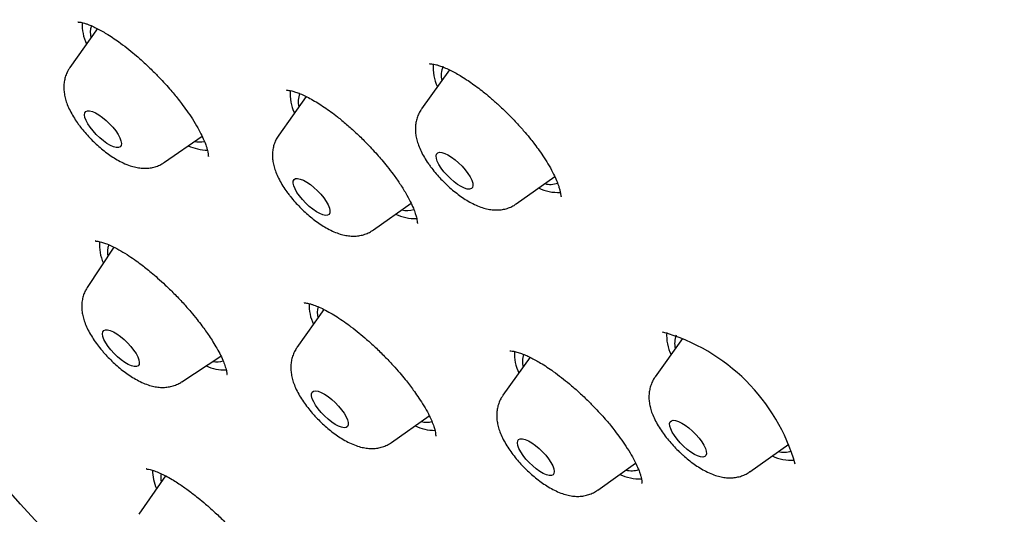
# Model space of a CAD drawing. Header units: millimetres. Extents: x 8 to 1577, y 12 to 2534.
# Tile 15 of 60: x 1324 to 1342, y 884 to 893. Entities that reach past the tile are written whole.
import ezdxf

# ---------------------------------------------------------------- set-up
doc = ezdxf.new("R2010")
doc.units = ezdxf.units.MM

msp = doc.modelspace()

# ---------------------------------------------------------------- linework, layer by layer
at = {"color": 7, "linetype": 'Continuous', "lineweight": 30}
for p, q in [((1325.137, 892.861), (1324.637, 892.152)), ((1331.558, 892.108), (1331.049, 891.394)), ((1328.947, 891.62), (1328.444, 890.918)), ((1326.363, 890.423), (1327.046, 890.901)), ((1332.775, 889.664), (1333.476, 890.16)), ((1330.17, 889.187), (1330.856, 889.676)), ((1325.439, 888.872), (1324.954, 888.139)), ((1329.267, 887.736), (1328.775, 887.038)), ((1335.808, 887.208), (1335.306, 886.505)), ((1326.675, 886.413), (1327.39, 886.884)), ((1333.029, 886.862), (1332.532, 886.169)), ((1330.501, 885.308), (1331.189, 885.791)), ((1337.033, 884.774), (1337.741, 885.276)), ((1334.259, 884.438), (1334.951, 884.932)), ((1326.378, 884.7), (1325.896, 883.997))]:
    msp.add_line(p, q, dxfattribs=at)
at = {"color": 7, "linetype": 'Continuous', "lineweight": 30, "flags": 128}
for points in [[(1333.709, 874.241), (1332.843, 875.022), (1331.981, 875.813), (1331.125, 876.614), (1330.274, 877.425), (1329.429, 878.244), (1328.591, 879.072), (1327.761, 879.908), (1326.938, 880.75), (1326.124, 881.599), (1325.319, 882.454), (1324.523, 883.315), (1323.738, 884.18), (1322.963, 885.049), (1322.2, 885.922), (1321.448, 886.798), (1320.709, 887.677), (1319.982, 888.557), (1319.269, 889.439), (1318.569, 890.321), (1317.884, 891.203), (1317.213, 892.084), (1316.557, 892.964), (1315.917, 893.842)], [(1325.472, 890.994), (1325.515, 890.929), (1325.547, 890.868), (1325.568, 890.813), (1325.575, 890.767), (1325.57, 890.73), (1325.553, 890.705), (1325.523, 890.692), (1325.482, 890.692), (1325.432, 890.705), (1325.375, 890.73), (1325.312, 890.767), (1325.247, 890.814), (1325.181, 890.869), (1325.118, 890.93), (1325.059, 890.994), (1325.007, 891.06), (1324.964, 891.125), (1324.932, 891.186), (1324.911, 891.241), (1324.903, 891.288), (1324.908, 891.325), (1324.926, 891.35), (1324.956, 891.363), (1324.996, 891.363), (1325.046, 891.35), (1325.104, 891.324), (1325.166, 891.288), (1325.232, 891.241), (1325.298, 891.186), (1325.361, 891.125), (1325.42, 891.06), (1325.472, 890.994)], [(1331.893, 890.217), (1331.934, 890.153), (1331.963, 890.093), (1331.981, 890.04), (1331.985, 889.996), (1331.977, 889.962), (1331.956, 889.94), (1331.923, 889.93), (1331.88, 889.933), (1331.828, 889.949), (1331.769, 889.978), (1331.706, 890.017), (1331.64, 890.066), (1331.574, 890.123), (1331.512, 890.185), (1331.455, 890.25), (1331.405, 890.316), (1331.364, 890.38), (1331.335, 890.44), (1331.318, 890.493), (1331.313, 890.537), (1331.321, 890.571), (1331.342, 890.593), (1331.375, 890.603), (1331.418, 890.6), (1331.47, 890.584), (1331.529, 890.555), (1331.592, 890.516), (1331.658, 890.467), (1331.724, 890.41), (1331.786, 890.348), (1331.843, 890.283), (1331.893, 890.217)], [(1329.264, 889.771), (1329.309, 889.706), (1329.344, 889.644), (1329.367, 889.587), (1329.378, 889.539), (1329.376, 889.499), (1329.361, 889.471), (1329.334, 889.456), (1329.296, 889.453), (1329.248, 889.463), (1329.192, 889.485), (1329.131, 889.519), (1329.066, 889.564), (1329, 889.617), (1328.935, 889.677), (1328.875, 889.741), (1328.822, 889.807), (1328.776, 889.872), (1328.742, 889.934), (1328.718, 889.991), (1328.707, 890.04), (1328.709, 890.079), (1328.724, 890.107), (1328.751, 890.123), (1328.789, 890.126), (1328.837, 890.116), (1328.893, 890.093), (1328.955, 890.059), (1329.02, 890.014), (1329.086, 889.961), (1329.15, 889.901), (1329.21, 889.837), (1329.264, 889.771)], [(1325.747, 887.061), (1325.799, 886.994), (1325.842, 886.93), (1325.874, 886.869), (1325.894, 886.814), (1325.902, 886.767), (1325.897, 886.731), (1325.879, 886.705), (1325.85, 886.693), (1325.809, 886.693), (1325.759, 886.706), (1325.701, 886.731), (1325.639, 886.768), (1325.573, 886.815), (1325.507, 886.87), (1325.444, 886.931), (1325.385, 886.996), (1325.333, 887.062), (1325.29, 887.126), (1325.258, 887.187), (1325.238, 887.242), (1325.23, 887.289), (1325.235, 887.325), (1325.253, 887.351), (1325.283, 887.363), (1325.323, 887.363), (1325.373, 887.35), (1325.431, 887.325), (1325.494, 887.288), (1325.559, 887.241), (1325.625, 887.186), (1325.688, 887.125), (1325.747, 887.061)], [(1329.535, 885.971), (1329.59, 885.906), (1329.637, 885.84), (1329.674, 885.777), (1329.699, 885.72), (1329.712, 885.67), (1329.712, 885.629), (1329.699, 885.599), (1329.674, 885.581), (1329.637, 885.576), (1329.591, 885.584), (1329.536, 885.605), (1329.475, 885.637), (1329.41, 885.68), (1329.345, 885.732), (1329.28, 885.791), (1329.219, 885.854), (1329.164, 885.92), (1329.117, 885.986), (1329.081, 886.049), (1329.055, 886.106), (1329.043, 886.156), (1329.043, 886.197), (1329.055, 886.227), (1329.08, 886.245), (1329.117, 886.25), (1329.164, 886.242), (1329.218, 886.221), (1329.279, 886.189), (1329.344, 886.146), (1329.41, 886.094), (1329.475, 886.035), (1329.535, 885.971)], [(1335.987, 885.515), (1336.049, 885.453), (1336.106, 885.387), (1336.155, 885.321), (1336.194, 885.257), (1336.223, 885.198), (1336.239, 885.146), (1336.243, 885.103), (1336.233, 885.07), (1336.211, 885.049), (1336.178, 885.04), (1336.133, 885.045), (1336.081, 885.062), (1336.021, 885.091), (1335.957, 885.132), (1335.891, 885.181), (1335.826, 885.239), (1335.764, 885.301), (1335.707, 885.367), (1335.658, 885.433), (1335.619, 885.496), (1335.59, 885.556), (1335.574, 885.608), (1335.571, 885.651), (1335.58, 885.684), (1335.602, 885.705), (1335.636, 885.714), (1335.68, 885.709), (1335.733, 885.692), (1335.792, 885.663), (1335.856, 885.622), (1335.922, 885.572), (1335.987, 885.515)], [(1333.252, 885.138), (1333.311, 885.073), (1333.363, 885.007), (1333.406, 884.942), (1333.439, 884.881), (1333.459, 884.826), (1333.467, 884.78), (1333.462, 884.743), (1333.445, 884.717), (1333.415, 884.704), (1333.375, 884.704), (1333.325, 884.717), (1333.267, 884.742), (1333.205, 884.779), (1333.139, 884.826), (1333.074, 884.88), (1333.01, 884.941), (1332.951, 885.006), (1332.899, 885.072), (1332.856, 885.137), (1332.824, 885.198), (1332.803, 885.253), (1332.795, 885.3), (1332.8, 885.337), (1332.817, 885.362), (1332.847, 885.375), (1332.888, 885.375), (1332.938, 885.362), (1332.995, 885.337), (1333.058, 885.3), (1333.123, 885.254), (1333.189, 885.199), (1333.252, 885.138)]]:
    msp.add_lwpolyline(points, dxfattribs=at)
at = {"color": 7, "linetype": 'Continuous', "lineweight": 30}
for centre, radius, start, end in [((1325.649, 892.922), 0.788, 176.3666, 205.7107), ((1325.386, 892.79), 0.379, 161.0376, 194.498), ((1332.029, 892.142), 0.771, 174.5858, 206.3373), ((1331.771, 892.011), 0.367, 153.988, 195.6756), ((1329.431, 891.667), 0.78, 175.2174, 206.3344), ((1329.188, 891.534), 0.39, 158.1926, 195.226), ((1327.004, 891.223), 0.431, 256.8445, 281.5953), ((1327.163, 891.537), 0.894, 245.4957, 268.9258), ((1333.396, 890.414), 0.396, 255.0592, 289.7965), ((1333.538, 890.692), 0.821, 244.2816, 272.7515), ((1330.937, 890.231), 0.838, 244.3465, 271.5992), ((1330.791, 889.959), 0.419, 255.3592, 286.2797), ((1325.933, 888.904), 0.758, 174.6661, 205.2051), ((1325.664, 888.78), 0.344, 156.9378, 192.6479), ((1329.804, 887.813), 0.806, 177.768, 205.5063), ((1329.563, 887.675), 0.416, 164.4182, 193.1781), ((1334.493, 883.953), 3.5, 15.8568, 74.3349), ((1336.302, 887.257), 0.787, 175.8712, 206.1441), ((1336.06, 887.122), 0.398, 159.1302, 194.571), ((1333.536, 886.922), 0.796, 176.525, 206.1371), ((1327.318, 887.155), 0.376, 258.3878, 287.6814), ((1333.302, 886.785), 0.414, 161.586, 194.4419), ((1327.457, 887.448), 0.816, 245.4585, 272.0031), ((1331.29, 886.38), 0.851, 244.9654, 270.1994), ((1331.141, 886.1), 0.422, 256.702, 283.257), ((1337.791, 885.788), 0.806, 244.1346, 273.8506), ((1337.653, 885.504), 0.376, 254.2478, 291.9046), ((1334.878, 885.187), 0.396, 254.6394, 289.0739), ((1327.037, 884.823), 0.895, 181.285, 203.5201), ((1326.726, 884.665), 0.433, 170.0724, 190.554), ((1335.021, 885.47), 0.826, 244.2295, 272.4722)]:
    msp.add_arc(centre, radius, start, end, dxfattribs=at)
for points, knots in [([(1390.457, 874.578), (1390.5, 874.623), (1390.58, 874.707), (1390.689, 874.826), (1390.78, 874.928), (1390.853, 875.012), (1390.908, 875.079), (1390.949, 875.129), (1391.024, 875.221), (1391.103, 875.322), (1391.188, 875.436), (1391.247, 875.518), (1391.316, 875.615), (1391.39, 875.725), (1391.472, 875.85), (1391.555, 875.983), (1391.635, 876.117), (1391.71, 876.248), (1391.783, 876.381), (1391.858, 876.524), (1391.931, 876.673), (1392.004, 876.827), (1392.071, 876.978), (1392.134, 877.125), (1392.189, 877.263), (1392.24, 877.396), (1392.29, 877.531), (1392.351, 877.707), (1392.423, 877.933), (1392.502, 878.206), (1392.566, 878.459), (1392.617, 878.682), (1392.657, 878.871), (1392.692, 879.055), (1392.722, 879.23), (1392.747, 879.391), (1392.769, 879.546), (1392.789, 879.704), (1392.809, 879.88), (1392.827, 880.067), (1392.843, 880.263), (1392.856, 880.459), (1392.865, 880.656), (1392.873, 880.87), (1392.877, 881.098), (1392.877, 881.336), (1392.874, 881.571), (1392.867, 881.812), (1392.855, 882.072), (1392.838, 882.345), (1392.817, 882.623), (1392.788, 882.926), (1392.753, 883.246), (1392.709, 883.58), (1392.662, 883.903), (1392.611, 884.224), (1392.56, 884.515), (1392.509, 884.782), (1392.46, 885.026), (1392.405, 885.29), (1392.342, 885.573), (1392.272, 885.873), (1392.206, 886.141), (1392.15, 886.36), (1392.109, 886.515), (1392.075, 886.641), (1392.049, 886.738), (1392.022, 886.836), (1391.988, 886.958), (1391.942, 887.119), (1391.886, 887.311), (1391.821, 887.53), (1391.744, 887.783), (1391.652, 888.072), (1391.546, 888.399), (1391.422, 888.765), (1391.28, 889.17), (1391.119, 889.614), (1390.973, 890), (1390.851, 890.314), (1390.765, 890.534), (1390.685, 890.733), (1390.617, 890.899), (1390.567, 891.022), (1390.532, 891.106), (1390.508, 891.164), (1390.487, 891.215), (1390.465, 891.268), (1390.427, 891.359), (1390.368, 891.497), (1390.285, 891.691), (1390.186, 891.921), (1390.07, 892.185), (1389.921, 892.518), (1389.744, 892.907), (1389.542, 893.339), (1389.287, 893.872), (1388.979, 894.499), (1388.614, 895.217), (1388.248, 895.913), (1387.878, 896.599), (1387.461, 897.35), (1386.984, 898.185), (1386.579, 898.872), (1386.297, 899.34), (1386.156, 899.573), (1386.023, 899.791), (1385.902, 899.987), (1385.797, 900.157), (1385.709, 900.299), (1385.639, 900.41), (1385.588, 900.493), (1385.543, 900.563), (1385.491, 900.647), (1385.419, 900.761), (1385.327, 900.905), (1385.223, 901.069), (1385.078, 901.296), (1384.886, 901.594), (1384.641, 901.969), (1384.371, 902.379), (1384.072, 902.827), (1383.743, 903.314), (1383.384, 903.839), (1383.003, 904.386), (1382.61, 904.943), (1382.213, 905.497), (1381.815, 906.047), (1381.249, 906.815), (1380.512, 907.797), (1379.595, 908.983), (1378.677, 910.141), (1377.755, 911.273), (1376.827, 912.387), (1375.886, 913.489), (1374.901, 914.617), (1373.871, 915.768), (1372.796, 916.941), (1371.708, 918.098), (1370.606, 919.242), (1369.468, 920.397), (1368.293, 921.559), (1367.082, 922.728), (1365.859, 923.88), (1364.619, 925.017), (1363.362, 926.142), (1362.176, 927.174), (1361.067, 928.116), (1360.038, 928.971), (1358.998, 929.815), (1357.944, 930.651), (1356.873, 931.48), (1355.838, 932.261), (1354.84, 932.996), (1353.882, 933.685), (1352.912, 934.366), (1352.132, 934.899), (1351.556, 935.285), (1351.2, 935.522), (1350.878, 935.734), (1350.592, 935.92), (1350.349, 936.077), (1350.147, 936.207), (1349.984, 936.311), (1349.847, 936.398), (1349.736, 936.469), (1349.637, 936.531), (1349.532, 936.597), (1349.404, 936.678), (1349.245, 936.777), (1349.038, 936.906), (1348.779, 937.066), (1348.461, 937.26), (1348.098, 937.479), (1347.696, 937.719), (1347.274, 937.967), (1346.693, 938.303), (1345.978, 938.707), (1345.141, 939.164), (1344.345, 939.584), (1343.589, 939.969), (1342.975, 940.272), (1342.491, 940.504), (1342.127, 940.675), (1341.771, 940.839), (1341.423, 940.997), (1341.087, 941.146), (1340.777, 941.28), (1340.499, 941.399), (1340.255, 941.501), (1340.026, 941.596), (1339.789, 941.692), (1339.54, 941.792), (1339.275, 941.896), (1339, 942.002), (1338.708, 942.112), (1338.406, 942.223), (1338.1, 942.332), (1337.814, 942.432), (1337.548, 942.522), (1337.302, 942.603), (1337.055, 942.683), (1336.816, 942.759), (1336.594, 942.826), (1336.409, 942.882), (1336.261, 942.925), (1336.146, 942.958), (1336.049, 942.986), (1335.956, 943.012), (1335.849, 943.042), (1335.718, 943.077), (1335.564, 943.119), (1335.384, 943.166), (1335.133, 943.229), (1334.829, 943.303), (1334.49, 943.38), (1334.178, 943.447), (1333.855, 943.511), (1333.518, 943.574), (1333.161, 943.634), (1332.806, 943.688), (1332.441, 943.736), (1332.086, 943.777), (1331.747, 943.809), (1331.43, 943.833), (1331.124, 943.85), (1330.838, 943.862), (1330.57, 943.867), (1330.302, 943.868), (1330.025, 943.864), (1329.736, 943.854), (1329.484, 943.84), (1329.274, 943.824), (1329.11, 943.809), (1328.955, 943.793), (1328.818, 943.777), (1328.697, 943.762), (1328.581, 943.746), (1328.453, 943.727), (1328.306, 943.704), (1328.143, 943.675), (1327.978, 943.643), (1327.813, 943.609), (1327.64, 943.57), (1327.455, 943.524), (1327.26, 943.472), (1327.071, 943.417), (1326.893, 943.362), (1326.731, 943.307), (1326.58, 943.254), (1326.444, 943.202), (1326.315, 943.151), (1326.189, 943.099), (1326.055, 943.042), (1325.913, 942.977), (1325.765, 942.906), (1325.62, 942.833), (1325.488, 942.763), (1325.371, 942.699), (1325.26, 942.635), (1325.143, 942.566), (1325.016, 942.487), (1324.887, 942.404), (1324.765, 942.321), (1324.658, 942.246), (1324.564, 942.177), (1324.475, 942.11), (1324.384, 942.039), (1324.309, 941.979), (1324.241, 941.924), (1324.176, 941.87), (1324.092, 941.798), (1323.99, 941.708), (1323.871, 941.599), (1323.786, 941.518), (1323.741, 941.475)], [0, 0, 0, 0, 0.00235, 0.004399, 0.006147, 0.007594, 0.008739, 0.009584, 0.010292, 0.013932, 0.01524, 0.016808, 0.01864, 0.020737, 0.022974, 0.02559, 0.027921, 0.030002, 0.032224, 0.034696, 0.037338, 0.039815, 0.042446, 0.044816, 0.047048, 0.04917, 0.051262, 0.053567, 0.057585, 0.061918, 0.06632, 0.069248, 0.072104, 0.074883, 0.077498, 0.079884, 0.081954, 0.084309, 0.086798, 0.089587, 0.092386, 0.095164, 0.097919, 0.100639, 0.104099, 0.107328, 0.110381, 0.113607, 0.11707, 0.12074, 0.124391, 0.127974, 0.132445, 0.136677, 0.140629, 0.144532, 0.148584, 0.151336, 0.15428, 0.157439, 0.160811, 0.164396, 0.168082, 0.170221, 0.172018, 0.173472, 0.174585, 0.175357, 0.176842, 0.178782, 0.1809, 0.18338, 0.186224, 0.189432, 0.193084, 0.197124, 0.201553, 0.20637, 0.211575, 0.213988, 0.216438, 0.218577, 0.22032, 0.221669, 0.222451, 0.222993, 0.223482, 0.22404, 0.224666, 0.226344, 0.228375, 0.230759, 0.233496, 0.236585, 0.24104, 0.245461, 0.249792, 0.257202, 0.264333, 0.271187, 0.277793, 0.284477, 0.293067, 0.30192, 0.304174, 0.306441, 0.308542, 0.310375, 0.312015, 0.313358, 0.314402, 0.315149, 0.315692, 0.316406, 0.317518, 0.318917, 0.320472, 0.322126, 0.325325, 0.328838, 0.332665, 0.336806, 0.341356, 0.346233, 0.351391, 0.356547, 0.361652, 0.366706, 0.37171, 0.382843, 0.393717, 0.404332, 0.414689, 0.424911, 0.435081, 0.445198, 0.456267, 0.467274, 0.47822, 0.489142, 0.500065, 0.51165, 0.523236, 0.534822, 0.546434, 0.558162, 0.570015, 0.579417, 0.588895, 0.598452, 0.608103, 0.617935, 0.627961, 0.636659, 0.645499, 0.65448, 0.663602, 0.667239, 0.670584, 0.673599, 0.676284, 0.678638, 0.680434, 0.681975, 0.683262, 0.684294, 0.685117, 0.68607, 0.687259, 0.688756, 0.690568, 0.693135, 0.696149, 0.699609, 0.703516, 0.707677, 0.71177, 0.720295, 0.728483, 0.736336, 0.743852, 0.751095, 0.754862, 0.758569, 0.762216, 0.765802, 0.769328, 0.77265, 0.775491, 0.778047, 0.780324, 0.782743, 0.785575, 0.788251, 0.791215, 0.794429, 0.797714, 0.801051, 0.804437, 0.807134, 0.809861, 0.81262, 0.815399, 0.817935, 0.820112, 0.82169, 0.823007, 0.824061, 0.825004, 0.826229, 0.827726, 0.829515, 0.831596, 0.833969, 0.838297, 0.842329, 0.846064, 0.849503, 0.854051, 0.858413, 0.862716, 0.867334, 0.87225, 0.876342, 0.880522, 0.884642, 0.888458, 0.891979, 0.895534, 0.899378, 0.903466, 0.907621, 0.910017, 0.91243, 0.9147, 0.916703, 0.918436, 0.920008, 0.921793, 0.924042, 0.926531, 0.929026, 0.931499, 0.93398, 0.936955, 0.940022, 0.942981, 0.945794, 0.948384, 0.950706, 0.953022, 0.954954, 0.956985, 0.959167, 0.96152, 0.964045, 0.966608, 0.968947, 0.970806, 0.972646, 0.974693, 0.976949, 0.979402, 0.981703, 0.983698, 0.985385, 0.987065, 0.988755, 0.99049, 0.991297, 0.992414, 0.993842, 0.995583, 0.997636, 1, 1, 1, 1]), ([(1306.993, 925.13), (1306.953, 925.091), (1306.88, 925.017), (1306.78, 924.914), (1306.696, 924.825), (1306.629, 924.752), (1306.577, 924.695), (1306.538, 924.651), (1306.497, 924.604), (1306.444, 924.542), (1306.376, 924.461), (1306.285, 924.349), (1306.181, 924.216), (1306.073, 924.07), (1305.978, 923.936), (1305.892, 923.809), (1305.81, 923.683), (1305.728, 923.552), (1305.64, 923.405), (1305.552, 923.25), (1305.471, 923.099), (1305.403, 922.966), (1305.342, 922.843), (1305.284, 922.72), (1305.224, 922.586), (1305.16, 922.436), (1305.096, 922.281), (1305.037, 922.125), (1304.981, 921.973), (1304.931, 921.827), (1304.888, 921.692), (1304.852, 921.576), (1304.812, 921.443), (1304.767, 921.279), (1304.713, 921.07), (1304.66, 920.84), (1304.61, 920.594), (1304.563, 920.337), (1304.523, 920.076), (1304.489, 919.815), (1304.461, 919.561), (1304.44, 919.315), (1304.424, 919.076), (1304.412, 918.83), (1304.405, 918.607), (1304.402, 918.408), (1304.402, 918.24), (1304.403, 918.066), (1304.407, 917.888), (1304.413, 917.707), (1304.42, 917.532), (1304.429, 917.372), (1304.438, 917.231), (1304.447, 917.106), (1304.456, 916.985), (1304.467, 916.858), (1304.48, 916.716), (1304.498, 916.539), (1304.522, 916.326), (1304.553, 916.075), (1304.59, 915.803), (1304.634, 915.51), (1304.687, 915.196), (1304.738, 914.91), (1304.786, 914.666), (1304.824, 914.478), (1304.859, 914.308), (1304.894, 914.149), (1304.926, 914.004), (1304.956, 913.874), (1304.984, 913.756), (1305.014, 913.628), (1305.051, 913.477), (1305.095, 913.301), (1305.16, 913.047), (1305.25, 912.714), (1305.366, 912.303), (1305.501, 911.854), (1305.655, 911.363), (1305.831, 910.835), (1306.017, 910.304), (1306.207, 909.786), (1306.396, 909.291), (1306.563, 908.868), (1306.705, 908.519), (1306.819, 908.246), (1306.923, 907.998), (1307.009, 907.798), (1307.081, 907.632), (1307.147, 907.481), (1307.225, 907.304), (1307.317, 907.099), (1307.434, 906.839), (1307.579, 906.522), (1307.749, 906.159), (1307.927, 905.787), (1308.104, 905.422), (1308.282, 905.062), (1308.46, 904.708), (1308.638, 904.36), (1308.877, 903.9), (1309.176, 903.335), (1309.538, 902.671), (1309.881, 902.058), (1310.202, 901.496), (1310.504, 900.976), (1310.805, 900.468), (1311.108, 899.965), (1311.413, 899.466), (1311.789, 898.863), (1312.237, 898.156), (1312.645, 897.528), (1312.934, 897.091), (1313.1, 896.842), (1313.266, 896.594), (1313.425, 896.357), (1313.566, 896.15), (1313.681, 895.981), (1313.773, 895.847), (1313.85, 895.735), (1313.911, 895.647), (1313.961, 895.573), (1314.015, 895.496), (1314.085, 895.395), (1314.171, 895.271), (1314.265, 895.136), (1314.359, 895.002), (1314.474, 894.839), (1314.609, 894.648), (1314.762, 894.432), (1314.911, 894.223), (1315.07, 894.001), (1315.252, 893.75), (1315.465, 893.455), (1315.712, 893.118), (1315.981, 892.753), (1316.272, 892.364), (1316.581, 891.952), (1316.92, 891.506), (1317.289, 891.025), (1317.687, 890.514), (1318.113, 889.971), (1318.569, 889.399), (1319.057, 888.793), (1319.581, 888.151), (1320.144, 887.472), (1320.746, 886.756), (1321.385, 886.008), (1322.062, 885.228), (1322.774, 884.421), (1323.52, 883.59), (1324.302, 882.735), (1325.122, 881.853), (1325.989, 880.939), (1326.902, 879.994), (1327.863, 879.019), (1328.867, 878.022), (1329.912, 877.005), (1330.92, 876.046), (1331.882, 875.149), (1332.792, 874.316), (1333.674, 873.523), (1334.254, 873.014), (1334.521, 872.781)], [0, 0, 0, 0, 0.003405, 0.00638, 0.008925, 0.011038, 0.012721, 0.013974, 0.015064, 0.017379, 0.020106, 0.02322, 0.028553, 0.033246, 0.037327, 0.041416, 0.045327, 0.049258, 0.05381, 0.059021, 0.06347, 0.067448, 0.070957, 0.074442, 0.078379, 0.082767, 0.087436, 0.091751, 0.096097, 0.100358, 0.104117, 0.107336, 0.110046, 0.11508, 0.120799, 0.127063, 0.133616, 0.140438, 0.147266, 0.153994, 0.160571, 0.166771, 0.172589, 0.178602, 0.185046, 0.189033, 0.193111, 0.197278, 0.201534, 0.205878, 0.210149, 0.213903, 0.217114, 0.219981, 0.222585, 0.225513, 0.228773, 0.232364, 0.237564, 0.243218, 0.249277, 0.25574, 0.262608, 0.26988, 0.274289, 0.27833, 0.281921, 0.285062, 0.288409, 0.291027, 0.29324, 0.295836, 0.299005, 0.302631, 0.306716, 0.314712, 0.323002, 0.331573, 0.341657, 0.352104, 0.362523, 0.372415, 0.381779, 0.390614, 0.396145, 0.40123, 0.405801, 0.409855, 0.412202, 0.414929, 0.418156, 0.421883, 0.426109, 0.43229, 0.439027, 0.445656, 0.452149, 0.458504, 0.464722, 0.470803, 0.476746, 0.488756, 0.500164, 0.510972, 0.520115, 0.528807, 0.537325, 0.545743, 0.55406, 0.562276, 0.575853, 0.589146, 0.593265, 0.597357, 0.60142, 0.60542, 0.608982, 0.611541, 0.613728, 0.615543, 0.616986, 0.618057, 0.619126, 0.620773, 0.622973, 0.625201, 0.627369, 0.629475, 0.63318, 0.63668, 0.639974, 0.643371, 0.647447, 0.652214, 0.657672, 0.663823, 0.669921, 0.676574, 0.683782, 0.691546, 0.699864, 0.708575, 0.71782, 0.727601, 0.737917, 0.74897, 0.760577, 0.772739, 0.785454, 0.798724, 0.812297, 0.826403, 0.841045, 0.856222, 0.872225, 0.888782, 0.905894, 0.923561, 0.941783, 0.956488, 0.971535, 0.986924, 1, 1, 1, 1]), ([(1324.784, 892.984), (1324.785, 892.983), (1324.786, 892.981), (1324.809, 892.98), (1324.854, 892.973), (1324.902, 892.96), (1324.965, 892.939), (1325.043, 892.908), (1325.138, 892.862), (1325.233, 892.81), (1325.334, 892.75), (1325.442, 892.68), (1325.571, 892.589), (1325.707, 892.484), (1325.859, 892.358), (1326.016, 892.217), (1326.171, 892.067), (1326.31, 891.923), (1326.423, 891.798), (1326.514, 891.692), (1326.596, 891.592), (1326.681, 891.483), (1326.776, 891.353), (1326.877, 891.204), (1326.969, 891.051), (1327.042, 890.913), (1327.091, 890.803), (1327.121, 890.722), (1327.14, 890.66), (1327.15, 890.617), (1327.156, 890.585), (1327.16, 890.557), (1327.16, 890.537), (1327.161, 890.529), (1327.162, 890.529), (1327.163, 890.53)], [0, 0, 0, 0, 0.030168, 0.062522, 0.089262, 0.114725, 0.139115, 0.173624, 0.205569, 0.235116, 0.262361, 0.295014, 0.325955, 0.365945, 0.402658, 0.44492, 0.488678, 0.526705, 0.558889, 0.585242, 0.607663, 0.635126, 0.668792, 0.70845, 0.753463, 0.795082, 0.830239, 0.859014, 0.881779, 0.904732, 0.9215, 0.939428, 0.9606, 0.9876, 1, 1, 1, 1]), ([(1331.192, 892.222), (1331.192, 892.221), (1331.192, 892.22), (1331.2, 892.219), (1331.225, 892.218), (1331.269, 892.213), (1331.318, 892.202), (1331.38, 892.183), (1331.458, 892.154), (1331.553, 892.112), (1331.651, 892.061), (1331.755, 892.002), (1331.862, 891.934), (1331.976, 891.856), (1332.087, 891.775), (1332.204, 891.684), (1332.331, 891.577), (1332.474, 891.45), (1332.633, 891.296), (1332.79, 891.132), (1332.928, 890.975), (1333.031, 890.851), (1333.116, 890.742), (1333.198, 890.63), (1333.289, 890.497), (1333.378, 890.352), (1333.453, 890.212), (1333.507, 890.094), (1333.542, 890.004), (1333.56, 889.944), (1333.571, 889.9), (1333.578, 889.868), (1333.583, 889.836), (1333.588, 889.81), (1333.592, 889.794), (1333.592, 889.79), (1333.591, 889.788)], [0, 0, 0, 0, 0.00703, 0.043075, 0.073351, 0.098185, 0.121387, 0.143757, 0.175716, 0.205714, 0.233671, 0.259478, 0.290445, 0.317404, 0.345318, 0.371487, 0.402163, 0.437176, 0.475256, 0.52048, 0.558044, 0.587969, 0.609212, 0.636204, 0.668981, 0.707307, 0.747527, 0.782136, 0.810987, 0.834167, 0.846742, 0.863594, 0.887624, 0.918641, 0.956196, 1, 1, 1, 1]), ([(1324.638, 892.15), (1324.626, 892.134), (1324.597, 892.093), (1324.565, 892.02), (1324.539, 891.935), (1324.526, 891.847), (1324.524, 891.758), (1324.534, 891.667), (1324.555, 891.572), (1324.589, 891.47), (1324.638, 891.362), (1324.698, 891.254), (1324.751, 891.172), (1324.782, 891.129), (1324.789, 891.119)], [0, 0, 0, 0, 0.050914, 0.129099, 0.206514, 0.284359, 0.364142, 0.447901, 0.538376, 0.638691, 0.749936, 0.865764, 0.969479, 1, 1, 1, 1]), ([(1328.583, 891.741), (1328.583, 891.741), (1328.582, 891.739), (1328.59, 891.739), (1328.623, 891.736), (1328.682, 891.725), (1328.751, 891.705), (1328.834, 891.674), (1328.931, 891.63), (1329.039, 891.573), (1329.153, 891.506), (1329.271, 891.43), (1329.392, 891.345), (1329.528, 891.241), (1329.683, 891.114), (1329.854, 890.96), (1330.006, 890.812), (1330.133, 890.679), (1330.234, 890.569), (1330.329, 890.459), (1330.429, 890.337), (1330.54, 890.193), (1330.656, 890.029), (1330.76, 889.861), (1330.842, 889.71), (1330.898, 889.587), (1330.934, 889.492), (1330.954, 889.422), (1330.966, 889.361), (1330.971, 889.32), (1330.973, 889.304), (1330.975, 889.305), (1330.975, 889.305)], [0, 0, 0, 0, 0.0001, 0.041195, 0.075815, 0.106218, 0.137187, 0.168891, 0.201334, 0.234288, 0.266823, 0.298811, 0.330234, 0.361288, 0.40368, 0.44744, 0.491849, 0.522445, 0.550152, 0.575448, 0.605148, 0.641488, 0.684218, 0.731912, 0.775815, 0.81434, 0.847576, 0.875613, 0.899138, 0.935898, 0.981941, 1, 1, 1, 1]), ([(1331.049, 891.392), (1331.044, 891.386), (1331.02, 891.356), (1330.99, 891.295), (1330.958, 891.211), (1330.94, 891.124), (1330.934, 891.036), (1330.938, 890.946), (1330.954, 890.852), (1330.983, 890.754), (1331.025, 890.648), (1331.081, 890.538), (1331.134, 890.452), (1331.167, 890.404), (1331.174, 890.394)], [0, 0, 0, 0, 0.020663, 0.102236, 0.182534, 0.26272, 0.344194, 0.428802, 0.519058, 0.61815, 0.728651, 0.848092, 0.96597, 1, 1, 1, 1]), ([(1324.789, 891.119), (1324.803, 891.101), (1324.841, 891.049), (1324.911, 890.964), (1324.999, 890.867), (1325.091, 890.775), (1325.188, 890.688), (1325.288, 890.607), (1325.391, 890.533), (1325.499, 890.465), (1325.613, 890.405), (1325.726, 890.359), (1325.835, 890.328), (1325.934, 890.313), (1326.03, 890.31), (1326.122, 890.32), (1326.21, 890.343), (1326.292, 890.376), (1326.34, 890.408), (1326.362, 890.423)], [0, 0, 0, 0, 0.03443, 0.099552, 0.163646, 0.227277, 0.291013, 0.355266, 0.420708, 0.488232, 0.559109, 0.634976, 0.698823, 0.756005, 0.80906, 0.859674, 0.908864, 0.957249, 1, 1, 1, 1]), ([(1328.444, 890.918), (1328.428, 890.894), (1328.396, 890.845), (1328.362, 890.763), (1328.339, 890.678), (1328.328, 890.59), (1328.329, 890.501), (1328.341, 890.409), (1328.365, 890.312), (1328.402, 890.209), (1328.453, 890.1), (1328.518, 889.989), (1328.575, 889.905), (1328.609, 889.859), (1328.617, 889.849)], [0, 0, 0, 0, 0.07041, 0.145456, 0.219995, 0.295229, 0.372703, 0.454515, 0.543446, 0.642394, 0.751346, 0.862371, 0.969297, 1, 1, 1, 1]), ([(1331.174, 890.394), (1331.187, 890.376), (1331.224, 890.323), (1331.292, 890.237), (1331.378, 890.139), (1331.469, 890.045), (1331.565, 889.956), (1331.664, 889.873), (1331.766, 889.796), (1331.872, 889.726), (1331.983, 889.663), (1332.096, 889.613), (1332.205, 889.577), (1332.307, 889.556), (1332.404, 889.549), (1332.497, 889.554), (1332.587, 889.572), (1332.673, 889.603), (1332.736, 889.634), (1332.766, 889.659), (1332.773, 889.664)], [0, 0, 0, 0, 0.0337936, 0.0979357, 0.1608321, 0.2230694, 0.2852348, 0.347757, 0.4112041, 0.4763579, 0.5443194, 0.616614, 0.6819126, 0.7399084, 0.7930074, 0.8431973, 0.8916799, 0.9391818, 0.9861517, 1, 1, 1, 1]), ([(1328.617, 889.849), (1328.63, 889.831), (1328.67, 889.779), (1328.741, 889.696), (1328.83, 889.6), (1328.924, 889.509), (1329.022, 889.424), (1329.123, 889.345), (1329.228, 889.273), (1329.337, 889.207), (1329.449, 889.152), (1329.559, 889.111), (1329.663, 889.085), (1329.762, 889.073), (1329.856, 889.073), (1329.947, 889.086), (1330.035, 889.113), (1330.11, 889.146), (1330.152, 889.176), (1330.169, 889.188)], [0, 0, 0, 0, 0.034936, 0.10084, 0.165912, 0.2307, 0.295717, 0.361458, 0.42866, 0.498334, 0.571919, 0.642544, 0.705701, 0.762709, 0.816016, 0.867139, 0.916996, 0.966145, 1, 1, 1, 1]), ([(1325.107, 888.986), (1325.106, 888.985), (1325.104, 888.983), (1325.123, 888.984), (1325.161, 888.978), (1325.215, 888.965), (1325.291, 888.94), (1325.395, 888.896), (1325.526, 888.829), (1325.669, 888.744), (1325.806, 888.652), (1325.921, 888.568), (1326.023, 888.488), (1326.125, 888.405), (1326.243, 888.303), (1326.383, 888.175), (1326.539, 888.024), (1326.695, 887.86), (1326.835, 887.701), (1326.949, 887.561), (1327.039, 887.445), (1327.112, 887.345), (1327.18, 887.247), (1327.25, 887.139), (1327.321, 887.02), (1327.386, 886.897), (1327.437, 886.784), (1327.468, 886.699), (1327.485, 886.64), (1327.493, 886.598), (1327.497, 886.562), (1327.498, 886.547), (1327.5, 886.548), (1327.501, 886.548)], [0, 0, 0, 0, 0.015359, 0.050506, 0.07555, 0.101923, 0.134173, 0.172509, 0.216987, 0.262522, 0.301123, 0.332599, 0.357027, 0.382479, 0.413642, 0.450535, 0.493181, 0.539531, 0.581212, 0.617191, 0.647316, 0.671684, 0.69634, 0.726074, 0.760798, 0.800074, 0.839229, 0.876798, 0.900988, 0.924494, 0.948552, 0.979143, 1, 1, 1, 1]), ([(1324.954, 888.136), (1324.943, 888.118), (1324.915, 888.075), (1324.884, 888), (1324.862, 887.914), (1324.851, 887.827), (1324.853, 887.737), (1324.865, 887.645), (1324.889, 887.549), (1324.926, 887.445), (1324.978, 887.336), (1325.043, 887.225), (1325.117, 887.117), (1325.178, 887.037), (1325.215, 886.993), (1325.223, 886.984)], [0, 0, 0, 0, 0.0479729, 0.1171902, 0.1859647, 0.2554127, 0.3269693, 0.4025854, 0.4848409, 0.5763914, 0.6770939, 0.7794596, 0.8780133, 0.9731249, 1, 1, 1, 1]), ([(1328.908, 887.86), (1328.908, 887.859), (1328.909, 887.856), (1328.926, 887.855), (1328.964, 887.85), (1329.009, 887.84), (1329.07, 887.822), (1329.155, 887.79), (1329.266, 887.739), (1329.385, 887.674), (1329.511, 887.598), (1329.635, 887.514), (1329.77, 887.415), (1329.905, 887.309), (1330.053, 887.184), (1330.209, 887.042), (1330.37, 886.884), (1330.521, 886.726), (1330.646, 886.584), (1330.746, 886.463), (1330.828, 886.359), (1330.904, 886.256), (1330.985, 886.141), (1331.073, 886.006), (1331.156, 885.863), (1331.221, 885.731), (1331.264, 885.624), (1331.289, 885.544), (1331.301, 885.486), (1331.306, 885.444), (1331.306, 885.42), (1331.307, 885.421), (1331.308, 885.421)], [0, 0, 0, 0, 0.023325, 0.054171, 0.078939, 0.102999, 0.127432, 0.164768, 0.202932, 0.240725, 0.274397, 0.312054, 0.343174, 0.381574, 0.41698, 0.458055, 0.503927, 0.546267, 0.582988, 0.613923, 0.639129, 0.663298, 0.69399, 0.731241, 0.774879, 0.817815, 0.855757, 0.888536, 0.916334, 0.942616, 0.978158, 1, 1, 1, 1]), ([(1325.223, 886.984), (1325.238, 886.967), (1325.281, 886.917), (1325.356, 886.837), (1325.45, 886.746), (1325.548, 886.661), (1325.649, 886.582), (1325.754, 886.51), (1325.863, 886.445), (1325.975, 886.39), (1326.085, 886.349), (1326.189, 886.323), (1326.287, 886.312), (1326.382, 886.313), (1326.473, 886.326), (1326.56, 886.353), (1326.628, 886.382), (1326.663, 886.407), (1326.674, 886.414)], [0, 0, 0, 0, 0.037635, 0.108269, 0.178678, 0.249347, 0.320821, 0.393908, 0.469715, 0.549821, 0.626409, 0.694818, 0.756628, 0.814476, 0.869985, 0.924139, 0.977536, 1, 1, 1, 1]), ([(1328.776, 887.036), (1328.768, 887.026), (1328.742, 886.991), (1328.711, 886.925), (1328.682, 886.84), (1328.666, 886.753), (1328.662, 886.664), (1328.669, 886.574), (1328.687, 886.48), (1328.718, 886.38), (1328.763, 886.273), (1328.822, 886.162), (1328.892, 886.052), (1328.97, 885.946), (1329.034, 885.868), (1329.071, 885.825), (1329.08, 885.816)], [0, 0, 0, 0, 0.027985, 0.093518, 0.1582, 0.222997, 0.289093, 0.358072, 0.432084, 0.513746, 0.604693, 0.701574, 0.795933, 0.886643, 0.974754, 1, 1, 1, 1]), ([(1332.658, 886.982), (1332.659, 886.981), (1332.661, 886.978), (1332.695, 886.977), (1332.763, 886.966), (1332.846, 886.941), (1332.937, 886.905), (1333.057, 886.85), (1333.19, 886.776), (1333.332, 886.687), (1333.46, 886.598), (1333.597, 886.496), (1333.75, 886.373), (1333.908, 886.235), (1334.066, 886.087), (1334.206, 885.944), (1334.321, 885.82), (1334.413, 885.715), (1334.496, 885.617), (1334.581, 885.509), (1334.677, 885.381), (1334.779, 885.234), (1334.873, 885.082), (1334.947, 884.944), (1334.997, 884.834), (1335.028, 884.752), (1335.046, 884.691), (1335.056, 884.649), (1335.062, 884.616), (1335.065, 884.589), (1335.066, 884.567), (1335.066, 884.558), (1335.068, 884.559), (1335.069, 884.559)], [0, 0, 0, 0, 0.034642, 0.067487, 0.108427, 0.146011, 0.180249, 0.21101, 0.265472, 0.297318, 0.327843, 0.367193, 0.403304, 0.445092, 0.488661, 0.526695, 0.558838, 0.585089, 0.607336, 0.634485, 0.667673, 0.706858, 0.751545, 0.793151, 0.828375, 0.857125, 0.879806, 0.902566, 0.919196, 0.93696, 0.957917, 0.984812, 1, 1, 1, 1]), ([(1335.308, 886.503), (1335.302, 886.496), (1335.277, 886.464), (1335.246, 886.401), (1335.215, 886.317), (1335.197, 886.23), (1335.191, 886.142), (1335.196, 886.052), (1335.213, 885.958), (1335.242, 885.859), (1335.285, 885.753), (1335.342, 885.643), (1335.411, 885.532), (1335.487, 885.426), (1335.57, 885.324), (1335.656, 885.228), (1335.722, 885.161), (1335.759, 885.126), (1335.766, 885.12)], [0, 0, 0, 0, 0.017679, 0.0748, 0.131064, 0.187292, 0.244474, 0.303923, 0.367428, 0.437234, 0.515069, 0.598949, 0.681431, 0.760686, 0.837523, 0.912938, 0.983751, 1, 1, 1, 1]), ([(1332.532, 886.167), (1332.526, 886.159), (1332.501, 886.127), (1332.47, 886.064), (1332.439, 885.979), (1332.422, 885.893), (1332.416, 885.804), (1332.421, 885.714), (1332.438, 885.621), (1332.466, 885.522), (1332.51, 885.416), (1332.567, 885.305), (1332.635, 885.195), (1332.712, 885.088), (1332.794, 884.986), (1332.861, 884.912), (1332.9, 884.872), (1332.908, 884.863)], [0, 0, 0, 0, 0.019507, 0.080628, 0.140834, 0.201002, 0.262194, 0.325817, 0.393784, 0.4685, 0.551809, 0.641574, 0.729827, 0.814628, 0.896844, 0.977541, 1, 1, 1, 1]), ([(1329.08, 885.816), (1329.095, 885.799), (1329.14, 885.75), (1329.218, 885.672), (1329.314, 885.584), (1329.413, 885.503), (1329.516, 885.427), (1329.623, 885.359), (1329.736, 885.298), (1329.849, 885.25), (1329.958, 885.217), (1330.058, 885.2), (1330.154, 885.195), (1330.247, 885.204), (1330.336, 885.224), (1330.42, 885.259), (1330.476, 885.288), (1330.5, 885.308), (1330.501, 885.308)], [0, 0, 0, 0, 0.038609, 0.11103, 0.183555, 0.256593, 0.330881, 0.407392, 0.487512, 0.573086, 0.647069, 0.71306, 0.773992, 0.831926, 0.888108, 0.943292, 0.997949, 1, 1, 1, 1]), ([(1335.766, 885.12), (1335.783, 885.104), (1335.831, 885.059), (1335.915, 884.988), (1336.017, 884.911), (1336.123, 884.841), (1336.234, 884.778), (1336.346, 884.726), (1336.456, 884.689), (1336.558, 884.668), (1336.655, 884.659), (1336.748, 884.664), (1336.839, 884.681), (1336.925, 884.711), (1336.99, 884.743), (1337.022, 884.768), (1337.031, 884.775)], [0, 0, 0, 0, 0.0440607, 0.1271994, 0.2114646, 0.2979235, 0.3880065, 0.4837119, 0.5712116, 0.6489128, 0.719871, 0.7868184, 0.8514093, 0.9146441, 0.9771381, 1, 1, 1, 1]), ([(1326.03, 884.827), (1326.03, 884.826), (1326.028, 884.824), (1326.045, 884.823), (1326.099, 884.814), (1326.176, 884.791), (1326.272, 884.753), (1326.382, 884.7), (1326.492, 884.639), (1326.594, 884.575), (1326.685, 884.514), (1326.773, 884.452), (1326.868, 884.381), (1326.983, 884.291), (1327.118, 884.178), (1327.273, 884.04), (1327.436, 883.884), (1327.61, 883.705), (1327.775, 883.52), (1327.922, 883.339), (1328.041, 883.181), (1328.143, 883.035), (1328.235, 882.889), (1328.31, 882.755), (1328.363, 882.642), (1328.397, 882.557), (1328.418, 882.49), (1328.429, 882.438), (1328.434, 882.402), (1328.434, 882.38), (1328.435, 882.383), (1328.436, 882.384)], [0, 0, 0, 0, 0.011286, 0.042543, 0.082231, 0.121524, 0.160667, 0.199434, 0.234723, 0.265178, 0.29073, 0.312319, 0.337555, 0.36806, 0.403857, 0.444969, 0.491002, 0.535678, 0.58957, 0.636792, 0.677473, 0.714722, 0.756215, 0.802213, 0.837667, 0.870041, 0.899294, 0.926796, 0.955284, 0.986105, 1, 1, 1, 1]), ([(1332.908, 884.863), (1332.925, 884.846), (1332.971, 884.799), (1333.052, 884.725), (1333.151, 884.642), (1333.254, 884.565), (1333.36, 884.496), (1333.472, 884.433), (1333.584, 884.384), (1333.693, 884.349), (1333.795, 884.329), (1333.892, 884.322), (1333.985, 884.328), (1334.075, 884.347), (1334.16, 884.379), (1334.221, 884.41), (1334.251, 884.433), (1334.257, 884.438)], [0, 0, 0, 0, 0.040966, 0.117943, 0.195417, 0.274081, 0.354921, 0.439327, 0.52921, 0.60953, 0.680909, 0.746403, 0.808404, 0.868356, 0.927135, 0.985281, 1, 1, 1, 1])]:
    msp.add_open_spline(points, degree=3, knots=knots, dxfattribs=at)

doc.saveas('drawing.dxf')
